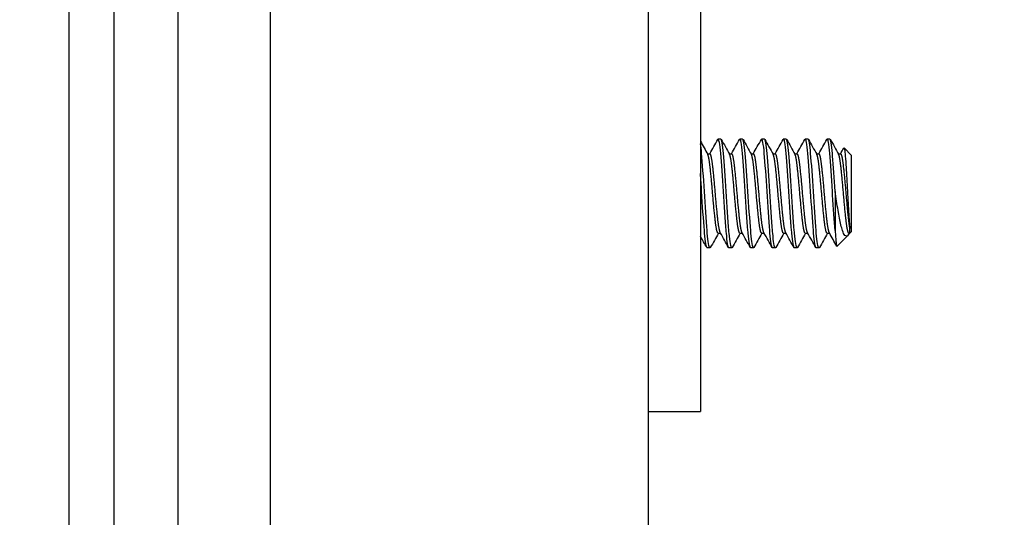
# Model space of a CAD drawing. Extents: x 785 to 1232, y 18 to 306.
# Tile 196 of 232: x 1057.69 to 1059.94, y 208.44 to 209.58. Entities that reach past the tile are written whole.
import ezdxf

# ---------------------------------------------------------------- set-up
doc = ezdxf.new("R2010")
doc.units = 0
doc.header["$LTSCALE"] = 4
doc.header["$MEASUREMENT"] = 0
doc.layers.get('0').update_dxf_attribs({"linetype": 'CONTINUOUS'})
doc.layers.get('DEFPOINTS').update_dxf_attribs({"linetype": 'CONTINUOUS'})
doc.styles.add('ROMANS', font='romans.shx')
doc.dimstyles.new('Default (ANSI)', dxfattribs={"dimscale": 20, "dimtxt": 0.07, "dimasz": 0.07, "dimexe": 0.125, "dimexo": 0.0625, "dimgap": 0.031496, "dimtad": 0, "dimtih": 1, "dimtoh": 1, "dimrnd": 1e-08, "dimzin": 0, "dimdsep": 46, "dimtxsty": 'ROMANS', "dimblk": 'Filled-1', "dimcen": 0.09, "dimdle": 0.393701, "dimclrd": 256, "dimclre": 256, "dimclrt": 256, "dimadec": 0, "dimazin": 0, "dimtfac": 0.928571, "dimtofl": 0, "dimtmove": 0, "dimatfit": 3, "dimfxl": 1, "dimtolj": 1, "dimtzin": 0, "dimlwd": -1, "dimlwe": -1, "dimarcsym": 0})

# ---------------------------------------------------------------- blocks, each defined once
blk = doc.blocks.new('Filled-1')
at = {"color": 0}
for p, q in [((0, 0), (-1, 0.1786)), ((-1, 0.1786), (-1, -0.1786)), ((-1, 0), (0, 0)), ((-1, -0.1786), (0, 0))]:
    blk.add_line(p, q, dxfattribs=at)
at = {"color": 0, "flags": 128}
blk.add_lwpolyline([(-1, -0.1786), (0, 0), (-1, 0.1786), (-1, -0.1786)], dxfattribs=at)
at = {"color": 0}
blk.add_solid([(-1, -0.1786), (0, 0), (-1, 0.1786), (-1, -0.1786)], dxfattribs=at)
blk = doc.blocks.new('*D8')
at = {"transparency": 16777216}
for p, q in [((1057.0355, 231.09), (1044.6916, 231.09)), ((1047.1916, 229.69), (1047.1916, 195.9299)), ((1047.1916, 153.115), (1047.1916, 186.8752)), ((1057.0355, 151.715), (1044.6916, 151.715))]:
    blk.add_line(p, q, dxfattribs=at)
at = {"layer": 'DEFPOINTS', "color": 0, "transparency": 16777216}
for p in [(1058.2855, 231.09), (1047.1916, 151.715), (1058.2855, 151.715)]:
    blk.add_point(p, dxfattribs=at)
at = {"transparency": 16777216, "xscale": 1.400000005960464, "yscale": 1.400000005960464, "zscale": 1.400000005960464}
for p, rotation in [((1047.1916, 231.09), 90), ((1047.1916, 151.715), 270)]:
    blk.add_blockref('Filled-1', p, dxfattribs=dict(at, rotation=rotation))
at = {"transparency": 16777216, "insert": (1047.1916, 191.4025), "char_height": 1.4, "attachment_point": 5, "style": 'ROMANS'}
blk.add_mtext('\\A1;\\fTahoma|b0|i0;\\H1.8200;(79.37)\\P\\fTahoma|b0|i0;\\H1.8200;OPENING\\P\\fTahoma|b0|i0;\\H1.8200;HEIGHT', dxfattribs=at)

msp = doc.modelspace()

# ---------------------------------------------------------------- hatches: boundary and pattern name
h = msp.add_hatch()
h.set_pattern_fill('ANSI31', color=256, scale=26, angle=15, style=0)
h.set_pattern_definition([(60, (777.5955, 28.138), (-2.814582, 1.625), [])])
edge = h.paths.add_edge_path()
edge.add_ellipse((1082.951, 234.2673), major_axis=(0.1978, 0), ratio=1, start_angle=0, end_angle=90)
edge.add_line((1082.951, 234.465), (1059.2684, 234.465))
edge.add_ellipse((1059.2684, 234.2204), major_axis=(0, 0.2446), ratio=1, start_angle=0, end_angle=90)
edge.add_line((1059.0238, 234.2204), (1059.0238, 231.2878))
edge.add_ellipse((1058.93, 231.2878), major_axis=(0.0938, 0), ratio=1, start_angle=270, end_angle=360, ccw=False)
edge.add_line((1058.93, 231.194), (1058.2855, 231.194))
edge.add_ellipse((1058.2855, 231.2878), major_axis=(0, -0.0937), ratio=1, start_angle=311.8817, end_angle=360, ccw=False)
edge.add_ellipse((1058.2855, 231.2878), major_axis=(-0.0698, -0.0626), ratio=1, start_angle=318.1183, end_angle=360, ccw=False)
edge.add_line((1058.1918, 231.2878), (1058.1918, 231.715))
edge.add_line((1058.1918, 231.715), (1058.0878, 231.715))
edge.add_line((1058.0878, 231.715), (1058.0878, 231.2878))
edge.add_ellipse((1058.2855, 231.2878), major_axis=(-0.1978, 0), ratio=1, start_angle=0, end_angle=41.1832)
edge.add_ellipse((1058.2855, 231.2878), major_axis=(-0.1488, -0.1302), ratio=1, start_angle=0, end_angle=48.8168)
edge.add_line((1058.2855, 231.09), (1058.93, 231.09))
edge.add_ellipse((1058.93, 231.2878), major_axis=(0, -0.1977), ratio=1, start_angle=0, end_angle=90)
edge.add_line((1059.1278, 231.2878), (1059.1278, 234.2204))
edge.add_ellipse((1059.2684, 234.2204), major_axis=(-0.1406, 0), ratio=1, start_angle=270, end_angle=360, ccw=False)
edge.add_line((1059.2684, 234.361), (1082.951, 234.361))
edge.add_ellipse((1082.951, 234.2673), major_axis=(0, 0.0938), ratio=1, start_angle=270, end_angle=360, ccw=False)
edge.add_line((1083.0448, 234.2673), (1083.0448, 204.4963))
edge.add_line((1083.0448, 204.4963), (1083.0448, 204.2463))
edge.add_line((1083.0448, 204.2463), (1083.0448, 174.465))
edge.add_line((1083.0448, 174.465), (1083.0448, 174.215))
edge.add_line((1083.0448, 174.215), (1083.0448, 144.444))
edge.add_line((1083.0448, 144.444), (1083.1488, 144.444))
edge.add_line((1083.1488, 144.444), (1083.1488, 234.2673))
h = msp.add_hatch()
h.set_pattern_fill('ANSI31', color=256, scale=26, angle=75.0002, style=0)
h.set_pattern_definition([(120.0002, (777.5955, 28.138), (-2.814578, -1.62501), [])])
edge = h.paths.add_edge_path()
edge.add_line((1057.9973, 231.986), (1058.0502, 231.986))
edge.add_line((1058.0502, 231.986), (1058.6745, 231.986))
edge.add_line((1058.6745, 231.986), (1058.6745, 232.09))
edge.add_line((1058.6745, 232.09), (1057.9973, 232.09))
edge.add_ellipse((1057.9973, 231.8923), major_axis=(0, 0.1978), ratio=1, start_angle=0, end_angle=90)
edge.add_line((1057.7995, 231.8923), (1057.7995, 150.9128))
edge.add_ellipse((1057.9973, 150.9128), major_axis=(-0.1978, 0), ratio=1, start_angle=0, end_angle=90)
edge.add_line((1057.9973, 150.715), (1058.6745, 150.715))
edge.add_line((1058.6745, 150.715), (1058.6745, 150.819))
edge.add_line((1058.6745, 150.819), (1058.0502, 150.819))
edge.add_line((1058.0502, 150.819), (1057.9973, 150.819))
edge.add_ellipse((1057.9973, 150.9128), major_axis=(0, -0.0938), ratio=1, start_angle=349.5364, end_angle=360, ccw=False)
edge.add_ellipse((1057.9973, 150.9128), major_axis=(-0.017, -0.0922), ratio=1, start_angle=280.4636, end_angle=360, ccw=False)
edge.add_line((1057.9035, 150.9128), (1057.9035, 150.9284))
edge.add_line((1057.9035, 150.9284), (1057.9035, 151.5847))
edge.add_line((1057.9035, 151.5847), (1057.9035, 231.2204))
edge.add_line((1057.9035, 231.2204), (1057.9035, 231.8767))
edge.add_line((1057.9035, 231.8767), (1057.9035, 231.8923))
edge.add_ellipse((1057.9973, 231.8923), major_axis=(-0.0937, 0), ratio=1, start_angle=280.4636, end_angle=360, ccw=False)
edge.add_ellipse((1057.9973, 231.8923), major_axis=(-0.017, 0.0922), ratio=1, start_angle=349.5364, end_angle=360, ccw=False)
h = msp.add_hatch()
h.set_pattern_fill('ANSI31', color=256, scale=26, angle=-15, style=0)
h.set_pattern_definition([(30, (777.5955, 28.138), (-1.625, 2.814582), [])])
edge = h.paths.add_edge_path()
edge.add_ellipse((1057.8706, 231.5485), major_axis=(0.1796, -0.4375), ratio=1, start_angle=0, end_angle=11.9221)
edge.add_ellipse((1057.8706, 231.5485), major_axis=(0.2661, -0.391), ratio=1, start_angle=0, end_angle=12.6269)
edge.add_ellipse((1057.8706, 231.5485), major_axis=(0.3451, -0.3233), ratio=1, start_angle=0, end_angle=110.8147)
edge.add_ellipse((1058.0176, 231.8767), major_axis=(0.0326, 0.1094), ratio=1, start_angle=0, end_angle=35.7005)
edge.add_ellipse((1058.0176, 231.8767), major_axis=(-0.0374, 0.1078), ratio=1, start_angle=0, end_angle=70.8728)
edge.add_line((1057.9035, 231.8767), (1057.9035, 231.2204))
edge.add_ellipse((1058.0176, 231.2204), major_axis=(-0.1141, 0), ratio=1, start_angle=0, end_angle=106.5734)
edge = h.paths.add_edge_path()
edge.add_ellipse((1057.8706, 151.2565), major_axis=(0.1796, -0.4375), ratio=1, start_angle=0, end_angle=110.8147)
edge.add_ellipse((1057.8706, 151.2565), major_axis=(0.3451, 0.3233), ratio=1, start_angle=0, end_angle=12.6269)
edge.add_ellipse((1057.8706, 151.2565), major_axis=(0.2661, 0.391), ratio=1, start_angle=0, end_angle=11.9221)
edge.add_ellipse((1058.0176, 151.5847), major_axis=(0.0326, 0.1094), ratio=1, start_angle=0, end_angle=106.5734)
edge.add_line((1057.9035, 151.5847), (1057.9035, 150.9284))
edge.add_ellipse((1058.0176, 150.9284), major_axis=(-0.1141, 0), ratio=1, start_angle=0, end_angle=70.8728)
edge.add_ellipse((1058.0176, 150.9284), major_axis=(-0.0374, -0.1078), ratio=1, start_angle=0, end_angle=35.7005)

# ---------------------------------------------------------------- linework, layer by layer
for p, q in [((1057.7995, 231.8923), (1057.7995, 150.9128)), ((1057.9035, 150.9128), (1057.9035, 231.8923)), ((1059.1278, 231.09), (1059.1278, 151.715)), ((1058.0502, 153.944), (1058.0502, 231.0485)), ((1058.2622, 153.944), (1058.2622, 231.0485)), ((1059.2478, 210.6213), (1059.2478, 208.7463)), ((1059.2945, 209.3088), (1059.2882, 209.3088)), ((1059.3445, 209.3088), (1059.3382, 209.3088)), ((1059.3945, 209.3088), (1059.3882, 209.3088)), ((1059.4445, 209.3088), (1059.4382, 209.3088)), ((1059.4945, 209.3088), (1059.4882, 209.3088)), ((1059.5445, 209.3088), (1059.5382, 209.3088)), ((1059.5942, 209.2713), (1059.577, 209.2885)), ((1059.2638, 209.275), (1059.2695, 209.275)), ((1059.3138, 209.275), (1059.3195, 209.275)), ((1059.3638, 209.275), (1059.3695, 209.275)), ((1059.4138, 209.275), (1059.4195, 209.275)), ((1059.4638, 209.275), (1059.4695, 209.275)), ((1059.5138, 209.275), (1059.5195, 209.275)), ((1059.5638, 209.275), (1059.5695, 209.275)), ((1059.5942, 209.0963), (1059.5942, 209.2713)), ((1059.5567, 209.1888), (1059.5567, 209.099)), ((1059.2882, 209.0926), (1059.2939, 209.0926)), ((1059.3382, 209.0926), (1059.3439, 209.0926)), ((1059.3882, 209.0926), (1059.3939, 209.0926)), ((1059.4382, 209.0926), (1059.4439, 209.0926)), ((1059.4882, 209.0926), (1059.4939, 209.0926)), ((1059.5382, 209.0926), (1059.5439, 209.0926)), ((1059.5854, 209.0875), (1059.5609, 209.063)), ((1059.5888, 209.0926), (1059.5881, 209.0913)), ((1059.5882, 209.0926), (1059.5905, 209.0926)), ((1059.5905, 209.0926), (1059.5905, 209.1038)), ((1059.5942, 209.0963), (1059.5905, 209.0926)), ((1059.2695, 209.0588), (1059.2632, 209.0588)), ((1059.3195, 209.0588), (1059.3132, 209.0588)), ((1059.3695, 209.0588), (1059.3632, 209.0588)), ((1059.4195, 209.0588), (1059.4132, 209.0588)), ((1059.4695, 209.0588), (1059.4632, 209.0588)), ((1059.5195, 209.0588), (1059.5132, 209.0588)), ((1059.2478, 208.7463), (1059.2478, 208.6838)), ((1059.1278, 208.6838), (1059.2478, 208.6838))]:
    msp.add_line(p, q)
for points, knots in [([(1059.3129, 209.0589), (1059.3112, 209.06), (1059.309, 209.0727), (1059.3072, 209.093), (1059.307, 209.0949), (1059.3068, 209.0969), (1059.3067, 209.099), (1059.3048, 209.1224), (1059.3024, 209.1569), (1059.3004, 209.1888), (1059.2985, 209.2206), (1059.2961, 209.254), (1059.2942, 209.2756), (1059.2923, 209.2973), (1059.2899, 209.31), (1059.2879, 209.3087)], [0.48333333, 0.48333333, 0.48333333, 0.48333333, 0.49093566, 0.49093566, 0.49093566, 0.49166667, 0.49166667, 0.49166667, 0.5, 0.5, 0.5, 0.50833333, 0.50833333, 0.50833333, 0.51666667, 0.51666667, 0.51666667, 0.51666667]), ([(1059.3629, 209.0589), (1059.3612, 209.06), (1059.359, 209.0727), (1059.3572, 209.093), (1059.357, 209.0949), (1059.3568, 209.0969), (1059.3567, 209.099), (1059.3548, 209.1224), (1059.3524, 209.1569), (1059.3504, 209.1888), (1059.3485, 209.2206), (1059.3461, 209.254), (1059.3442, 209.2756), (1059.3423, 209.2973), (1059.3399, 209.31), (1059.3379, 209.3087)], [0.41666667, 0.41666667, 0.41666667, 0.41666667, 0.42426899, 0.42426899, 0.42426899, 0.425, 0.425, 0.425, 0.43333333, 0.43333333, 0.43333333, 0.44166667, 0.44166667, 0.44166667, 0.45, 0.45, 0.45, 0.45]), ([(1059.4129, 209.0589), (1059.4112, 209.06), (1059.409, 209.0727), (1059.4072, 209.093), (1059.407, 209.0949), (1059.4068, 209.0969), (1059.4067, 209.099), (1059.4048, 209.1224), (1059.4024, 209.1569), (1059.4004, 209.1888), (1059.3985, 209.2206), (1059.3961, 209.254), (1059.3942, 209.2756), (1059.3923, 209.2973), (1059.3899, 209.31), (1059.3879, 209.3087)], [0.35, 0.35, 0.35, 0.35, 0.35760233, 0.35760233, 0.35760233, 0.35833333, 0.35833333, 0.35833333, 0.36666667, 0.36666667, 0.36666667, 0.375, 0.375, 0.375, 0.38333333, 0.38333333, 0.38333333, 0.38333333]), ([(1059.4629, 209.0589), (1059.4612, 209.06), (1059.459, 209.0727), (1059.4572, 209.093), (1059.457, 209.0949), (1059.4568, 209.0969), (1059.4567, 209.099), (1059.4548, 209.1224), (1059.4524, 209.1569), (1059.4504, 209.1888), (1059.4485, 209.2206), (1059.4461, 209.254), (1059.4442, 209.2756), (1059.4423, 209.2973), (1059.4399, 209.31), (1059.4379, 209.3087)], [0.28333333, 0.28333333, 0.28333333, 0.28333333, 0.29093566, 0.29093566, 0.29093566, 0.29166667, 0.29166667, 0.29166667, 0.3, 0.3, 0.3, 0.30833333, 0.30833333, 0.30833333, 0.31666667, 0.31666667, 0.31666667, 0.31666667]), ([(1059.5129, 209.0589), (1059.5112, 209.06), (1059.509, 209.0727), (1059.5072, 209.093), (1059.507, 209.0949), (1059.5068, 209.0969), (1059.5067, 209.099), (1059.5048, 209.1224), (1059.5024, 209.1569), (1059.5004, 209.1888), (1059.4985, 209.2206), (1059.4961, 209.254), (1059.4942, 209.2756), (1059.4923, 209.2973), (1059.4899, 209.31), (1059.4879, 209.3087)], [0.21666667, 0.21666667, 0.21666667, 0.21666667, 0.22426899, 0.22426899, 0.22426899, 0.225, 0.225, 0.225, 0.23333333, 0.23333333, 0.23333333, 0.24166667, 0.24166667, 0.24166667, 0.25, 0.25, 0.25, 0.25]), ([(1059.5567, 209.099), (1059.5549, 209.1204), (1059.5528, 209.1509), (1059.5509, 209.1803), (1059.5508, 209.1831), (1059.5506, 209.186), (1059.5504, 209.1888), (1059.5485, 209.2206), (1059.5461, 209.254), (1059.5442, 209.2756), (1059.5423, 209.2973), (1059.5399, 209.31), (1059.5379, 209.3087)], [0.15833333, 0.15833333, 0.15833333, 0.15833333, 0.16593566, 0.16593566, 0.16593566, 0.16666667, 0.16666667, 0.16666667, 0.175, 0.175, 0.175, 0.18333333, 0.18333333, 0.18333333, 0.18333333]), ([(1059.2692, 209.0589), (1059.2674, 209.06), (1059.2653, 209.0727), (1059.2634, 209.093), (1059.2633, 209.0949), (1059.2631, 209.0969), (1059.2629, 209.099), (1059.261, 209.1224), (1059.2586, 209.1569), (1059.2567, 209.1888), (1059.2548, 209.2206), (1059.2524, 209.254), (1059.2504, 209.2756), (1059.2496, 209.2849), (1059.2487, 209.2926), (1059.2478, 209.2982)], [0.48333333, 0.48333333, 0.48333333, 0.48333333, 0.49093566, 0.49093566, 0.49093566, 0.49166667, 0.49166667, 0.49166667, 0.5, 0.5, 0.5, 0.50833333, 0.50833333, 0.50833333, 0.51191269, 0.51191269, 0.51191269, 0.51191269]), ([(1059.3192, 209.0589), (1059.3174, 209.06), (1059.3153, 209.0727), (1059.3134, 209.093), (1059.3133, 209.0949), (1059.3131, 209.0969), (1059.3129, 209.099), (1059.311, 209.1224), (1059.3086, 209.1569), (1059.3067, 209.1888), (1059.3048, 209.2206), (1059.3024, 209.254), (1059.3004, 209.2756), (1059.2986, 209.2961), (1059.2964, 209.3086), (1059.2945, 209.3088)], [0.41666667, 0.41666667, 0.41666667, 0.41666667, 0.42426899, 0.42426899, 0.42426899, 0.425, 0.425, 0.425, 0.43333333, 0.43333333, 0.43333333, 0.44166667, 0.44166667, 0.44166667, 0.44956914, 0.44956914, 0.44956914, 0.44956914]), ([(1059.3692, 209.0589), (1059.3674, 209.06), (1059.3653, 209.0727), (1059.3634, 209.093), (1059.3633, 209.0949), (1059.3631, 209.0969), (1059.3629, 209.099), (1059.361, 209.1224), (1059.3586, 209.1569), (1059.3567, 209.1888), (1059.3548, 209.2206), (1059.3524, 209.254), (1059.3504, 209.2756), (1059.3486, 209.2961), (1059.3464, 209.3086), (1059.3445, 209.3088)], [0.35, 0.35, 0.35, 0.35, 0.35760233, 0.35760233, 0.35760233, 0.35833333, 0.35833333, 0.35833333, 0.36666667, 0.36666667, 0.36666667, 0.375, 0.375, 0.375, 0.38290247, 0.38290247, 0.38290247, 0.38290247]), ([(1059.4192, 209.0589), (1059.4174, 209.06), (1059.4153, 209.0727), (1059.4134, 209.093), (1059.4133, 209.0949), (1059.4131, 209.0969), (1059.4129, 209.099), (1059.411, 209.1224), (1059.4086, 209.1569), (1059.4067, 209.1888), (1059.4048, 209.2206), (1059.4024, 209.254), (1059.4004, 209.2756), (1059.3986, 209.2961), (1059.3964, 209.3086), (1059.3945, 209.3088)], [0.28333333, 0.28333333, 0.28333333, 0.28333333, 0.29093566, 0.29093566, 0.29093566, 0.29166667, 0.29166667, 0.29166667, 0.3, 0.3, 0.3, 0.30833333, 0.30833333, 0.30833333, 0.3162358, 0.3162358, 0.3162358, 0.3162358]), ([(1059.4692, 209.0589), (1059.4674, 209.06), (1059.4653, 209.0727), (1059.4634, 209.093), (1059.4633, 209.0949), (1059.4631, 209.0969), (1059.4629, 209.099), (1059.461, 209.1224), (1059.4586, 209.1569), (1059.4567, 209.1888), (1059.4548, 209.2206), (1059.4524, 209.254), (1059.4504, 209.2756), (1059.4486, 209.2961), (1059.4464, 209.3086), (1059.4445, 209.3088)], [0.21666667, 0.21666667, 0.21666667, 0.21666667, 0.22426899, 0.22426899, 0.22426899, 0.225, 0.225, 0.225, 0.23333333, 0.23333333, 0.23333333, 0.24166667, 0.24166667, 0.24166667, 0.24956914, 0.24956914, 0.24956914, 0.24956914]), ([(1059.5192, 209.0589), (1059.5174, 209.06), (1059.5153, 209.0727), (1059.5134, 209.093), (1059.5133, 209.0949), (1059.5131, 209.0969), (1059.5129, 209.099), (1059.511, 209.1224), (1059.5086, 209.1569), (1059.5067, 209.1888), (1059.5048, 209.2206), (1059.5024, 209.254), (1059.5004, 209.2756), (1059.4986, 209.2961), (1059.4964, 209.3086), (1059.4945, 209.3088)], [0.15, 0.15, 0.15, 0.15, 0.15760233, 0.15760233, 0.15760233, 0.15833333, 0.15833333, 0.15833333, 0.16666667, 0.16666667, 0.16666667, 0.175, 0.175, 0.175, 0.18290247, 0.18290247, 0.18290247, 0.18290247]), ([(1059.5567, 209.1888), (1059.5549, 209.2178), (1059.5528, 209.2483), (1059.5509, 209.2697), (1059.5508, 209.2717), (1059.5506, 209.2737), (1059.5504, 209.2756), (1059.5486, 209.2961), (1059.5464, 209.3086), (1059.5445, 209.3088)], [0.1, 0.1, 0.1, 0.1, 0.10760233, 0.10760233, 0.10760233, 0.10833333, 0.10833333, 0.10833333, 0.1162358, 0.1162358, 0.1162358, 0.1162358]), ([(1059.5768, 209.2886), (1059.5773, 209.2885), (1059.5778, 209.2867), (1059.5786, 209.2824), (1059.579, 209.279), (1059.5801, 209.2685), (1059.5807, 209.2601), (1059.582, 209.2388), (1059.5827, 209.227), (1059.5841, 209.2028), (1059.5847, 209.1897), (1059.586, 209.1643), (1059.5867, 209.1529), (1059.588, 209.1323), (1059.5885, 209.1248), (1059.5894, 209.1132), (1059.59, 209.1078), (1059.5905, 209.1038)], [-0.5054103, -0.5054103, -0.5054103, -0.5054103, -0.4594539, -0.4594539, -0.4039382, -0.4039382, -0.3267095, -0.3267095, -0.2541612, -0.2541612, -0.1872275, -0.1872275, -0.1293211, -0.1293211, -0.0723048, -0.0723048, 0, 0, 0, 0]), ([(1059.2629, 209.0589), (1059.2612, 209.06), (1059.259, 209.0727), (1059.2572, 209.093), (1059.257, 209.0949), (1059.2568, 209.0969), (1059.2567, 209.099), (1059.2548, 209.1224), (1059.2524, 209.1569), (1059.2504, 209.1888), (1059.2496, 209.2024), (1059.2487, 209.2164), (1059.2478, 209.2296)], [0.55, 0.55, 0.55, 0.55, 0.55760233, 0.55760233, 0.55760233, 0.55833333, 0.55833333, 0.55833333, 0.56666667, 0.56666667, 0.56666667, 0.57024602, 0.57024602, 0.57024602, 0.57024602]), ([(1059.5847, 209.0869), (1059.5835, 209.086), (1059.5815, 209.0851), (1059.577, 209.0898), (1059.5751, 209.0937), (1059.5721, 209.1029), (1059.571, 209.1071), (1059.5677, 209.1213), (1059.5655, 209.1326), (1059.561, 209.1588), (1059.5587, 209.1735), (1059.5567, 209.1888)], [-0.4811218, -0.4811218, -0.4811218, -0.4811218, -0.3702176, -0.3702176, -0.2839907, -0.2839907, -0.2279337, -0.2279337, -0.1175301, -0.1175301, 0, 0, 0, 0]), ([(1059.5567, 209.099), (1059.557, 209.0932), (1059.5573, 209.0881), (1059.5577, 209.0837), (1059.558, 209.0792), (1059.5583, 209.0754), (1059.5587, 209.0723), (1059.559, 209.0692), (1059.5594, 209.0668), (1059.5597, 209.0653), (1059.56, 209.0637), (1059.5604, 209.0629), (1059.5607, 209.0629)], [0, 0, 0, 0, 0.000611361, 0.000611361, 0.000611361, 0.001222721, 0.001222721, 0.001222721, 0.001834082, 0.001834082, 0.001834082, 0.002445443, 0.002445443, 0.002445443, 0.002445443])]:
    msp.add_open_spline(points, degree=3, knots=knots)
for points in [[(1059.2478, 209.3037), (1059.2533, 209.2937), (1059.2589, 209.2838), (1059.2645, 209.2738)], [(1059.2689, 209.275), (1059.2751, 209.286), (1059.2812, 209.297), (1059.2874, 209.308)], [(1059.2879, 209.3087), (1059.2878, 209.3086), (1059.2876, 209.3083), (1059.2874, 209.308)], [(1059.2954, 209.308), (1059.3017, 209.2966), (1059.3081, 209.2852), (1059.3145, 209.2738)], [(1059.3189, 209.275), (1059.3251, 209.286), (1059.3312, 209.297), (1059.3374, 209.308)], [(1059.3379, 209.3087), (1059.3378, 209.3086), (1059.3376, 209.3083), (1059.3374, 209.308)], [(1059.3454, 209.308), (1059.3517, 209.2966), (1059.3581, 209.2852), (1059.3645, 209.2738)], [(1059.3689, 209.275), (1059.3751, 209.286), (1059.3812, 209.297), (1059.3874, 209.308)], [(1059.3879, 209.3087), (1059.3878, 209.3086), (1059.3876, 209.3083), (1059.3874, 209.308)], [(1059.3954, 209.308), (1059.4017, 209.2966), (1059.4081, 209.2852), (1059.4145, 209.2738)], [(1059.4189, 209.275), (1059.4251, 209.286), (1059.4312, 209.297), (1059.4374, 209.308)], [(1059.4379, 209.3087), (1059.4378, 209.3086), (1059.4376, 209.3083), (1059.4374, 209.308)], [(1059.4454, 209.308), (1059.4517, 209.2966), (1059.4581, 209.2852), (1059.4645, 209.2738)], [(1059.4689, 209.275), (1059.4751, 209.286), (1059.4812, 209.297), (1059.4874, 209.308)], [(1059.4879, 209.3087), (1059.4878, 209.3086), (1059.4876, 209.3083), (1059.4874, 209.308)], [(1059.4954, 209.308), (1059.5017, 209.2966), (1059.5081, 209.2852), (1059.5145, 209.2738)], [(1059.5189, 209.275), (1059.5251, 209.286), (1059.5312, 209.297), (1059.5374, 209.308)], [(1059.5379, 209.3087), (1059.5378, 209.3086), (1059.5376, 209.3083), (1059.5374, 209.308)], [(1059.5454, 209.308), (1059.5517, 209.2966), (1059.5581, 209.2852), (1059.5645, 209.2738)], [(1059.5689, 209.275), (1059.5714, 209.2794), (1059.5739, 209.2838), (1059.5763, 209.2882)], [(1059.5763, 209.2882), (1059.5765, 209.2885), (1059.5766, 209.2886), (1059.5768, 209.2886)], [(1059.2624, 209.0596), (1059.2575, 209.0683), (1059.2526, 209.077), (1059.2478, 209.0857)], [(1059.2888, 209.0926), (1059.2827, 209.0816), (1059.2765, 209.0706), (1059.2704, 209.0596)], [(1059.3124, 209.0596), (1059.306, 209.0709), (1059.2997, 209.0823), (1059.2933, 209.0937)], [(1059.3388, 209.0926), (1059.3327, 209.0816), (1059.3265, 209.0706), (1059.3204, 209.0596)], [(1059.3624, 209.0596), (1059.356, 209.0709), (1059.3497, 209.0823), (1059.3433, 209.0937)], [(1059.3888, 209.0926), (1059.3827, 209.0816), (1059.3765, 209.0706), (1059.3704, 209.0596)], [(1059.4124, 209.0596), (1059.406, 209.0709), (1059.3997, 209.0823), (1059.3933, 209.0937)], [(1059.4388, 209.0926), (1059.4327, 209.0816), (1059.4265, 209.0706), (1059.4204, 209.0596)], [(1059.4624, 209.0596), (1059.456, 209.0709), (1059.4497, 209.0823), (1059.4433, 209.0937)], [(1059.4888, 209.0926), (1059.4827, 209.0816), (1059.4765, 209.0706), (1059.4704, 209.0596)], [(1059.5124, 209.0596), (1059.506, 209.0709), (1059.4997, 209.0823), (1059.4933, 209.0937)], [(1059.5388, 209.0926), (1059.5327, 209.0816), (1059.5265, 209.0706), (1059.5204, 209.0596)], [(1059.5603, 209.0632), (1059.5547, 209.0734), (1059.549, 209.0835), (1059.5433, 209.0937)], [(1059.5881, 209.0913), (1059.5869, 209.0892), (1059.5858, 209.0877), (1059.5847, 209.0869)], [(1059.5607, 209.0629), (1059.5608, 209.0629), (1059.5608, 209.0629), (1059.5609, 209.063)], [(1059.2632, 209.0588), (1059.2631, 209.0588), (1059.263, 209.0588), (1059.2629, 209.0589)], [(1059.2704, 209.0597), (1059.27, 209.0589), (1059.2696, 209.0586), (1059.2692, 209.0589)], [(1059.3132, 209.0588), (1059.3131, 209.0588), (1059.313, 209.0588), (1059.3129, 209.0589)], [(1059.3204, 209.0597), (1059.32, 209.0589), (1059.3196, 209.0586), (1059.3192, 209.0589)], [(1059.3632, 209.0588), (1059.3631, 209.0588), (1059.363, 209.0588), (1059.3629, 209.0589)], [(1059.3704, 209.0597), (1059.37, 209.0589), (1059.3696, 209.0586), (1059.3692, 209.0589)], [(1059.4132, 209.0588), (1059.4131, 209.0588), (1059.413, 209.0588), (1059.4129, 209.0589)], [(1059.4204, 209.0597), (1059.42, 209.0589), (1059.4196, 209.0586), (1059.4192, 209.0589)], [(1059.4632, 209.0588), (1059.4631, 209.0588), (1059.463, 209.0588), (1059.4629, 209.0589)], [(1059.4704, 209.0597), (1059.47, 209.0589), (1059.4696, 209.0586), (1059.4692, 209.0589)], [(1059.5132, 209.0588), (1059.5131, 209.0588), (1059.513, 209.0588), (1059.5129, 209.0589)], [(1059.5204, 209.0597), (1059.52, 209.0589), (1059.5196, 209.0586), (1059.5192, 209.0589)]]:
    msp.add_open_spline(points, degree=3)
for points, weights, knots in [([(1059.2882, 209.0926), (1059.2881, 209.0926), (1059.2879, 209.0927), (1059.2848, 209.0942), (1059.2817, 209.1219), (1059.2786, 209.1497), (1059.2754, 209.1874), (1059.2723, 209.2251), (1059.2692, 209.2508), (1059.2669, 209.2695), (1059.2645, 209.2738)], [0.992535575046, 0.996064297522, 1, 0.923879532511, 1, 0.923879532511, 1, 0.923879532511, 1, 0.943148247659, 0.971217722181], [0.48290247, 0.48290247, 0.48290247, 0.48333333, 0.48333333, 0.49166667, 0.49166667, 0.5, 0.5, 0.50833333, 0.50833333, 0.51455721, 0.51455721, 0.51455721]), ([(1059.2933, 209.0937), (1059.2906, 209.0986), (1059.2879, 209.1219), (1059.2848, 209.1497), (1059.2817, 209.1874), (1059.2786, 209.2251), (1059.2754, 209.2508), (1059.2725, 209.275), (1059.2695, 209.275)], [0.980807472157, 0.935142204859, 1, 0.923879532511, 1, 0.923879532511, 1, 0.927815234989, 0.992535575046], [0.48456632, 0.48456632, 0.48456632, 0.49166667, 0.49166667, 0.5, 0.5, 0.50833333, 0.50833333, 0.5162358, 0.5162358, 0.5162358]), ([(1059.3382, 209.0926), (1059.3381, 209.0926), (1059.3379, 209.0927), (1059.3348, 209.0942), (1059.3317, 209.1219), (1059.3286, 209.1497), (1059.3254, 209.1874), (1059.3223, 209.2251), (1059.3192, 209.2508), (1059.3169, 209.2695), (1059.3145, 209.2738)], [0.992535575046, 0.996064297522, 1, 0.923879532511, 1, 0.923879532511, 1, 0.923879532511, 1, 0.943148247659, 0.971217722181], [0.4162358, 0.4162358, 0.4162358, 0.41666667, 0.41666667, 0.425, 0.425, 0.43333333, 0.43333333, 0.44166667, 0.44166667, 0.44789055, 0.44789055, 0.44789055]), ([(1059.3433, 209.0937), (1059.3406, 209.0986), (1059.3379, 209.1219), (1059.3348, 209.1497), (1059.3317, 209.1874), (1059.3286, 209.2251), (1059.3254, 209.2508), (1059.3225, 209.275), (1059.3195, 209.275)], [0.980807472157, 0.935142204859, 1, 0.923879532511, 1, 0.923879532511, 1, 0.927815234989, 0.992535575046], [0.41789965, 0.41789965, 0.41789965, 0.425, 0.425, 0.43333333, 0.43333333, 0.44166667, 0.44166667, 0.44956914, 0.44956914, 0.44956914]), ([(1059.3882, 209.0926), (1059.3881, 209.0926), (1059.3879, 209.0927), (1059.3848, 209.0942), (1059.3817, 209.1219), (1059.3786, 209.1497), (1059.3754, 209.1874), (1059.3723, 209.2251), (1059.3692, 209.2508), (1059.3669, 209.2695), (1059.3645, 209.2738)], [0.992535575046, 0.996064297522, 1, 0.923879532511, 1, 0.923879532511, 1, 0.923879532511, 1, 0.943148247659, 0.971217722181], [0.34956914, 0.34956914, 0.34956914, 0.35, 0.35, 0.35833333, 0.35833333, 0.36666667, 0.36666667, 0.375, 0.375, 0.38122388, 0.38122388, 0.38122388]), ([(1059.3933, 209.0937), (1059.3906, 209.0986), (1059.3879, 209.1219), (1059.3848, 209.1497), (1059.3817, 209.1874), (1059.3786, 209.2251), (1059.3754, 209.2508), (1059.3725, 209.275), (1059.3695, 209.275)], [0.980807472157, 0.935142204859, 1, 0.923879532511, 1, 0.923879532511, 1, 0.927815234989, 0.992535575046], [0.35123299, 0.35123299, 0.35123299, 0.35833333, 0.35833333, 0.36666667, 0.36666667, 0.375, 0.375, 0.38290247, 0.38290247, 0.38290247]), ([(1059.4382, 209.0926), (1059.4381, 209.0926), (1059.4379, 209.0927), (1059.4348, 209.0942), (1059.4317, 209.1219), (1059.4286, 209.1497), (1059.4254, 209.1874), (1059.4223, 209.2251), (1059.4192, 209.2508), (1059.4169, 209.2695), (1059.4145, 209.2738)], [0.992535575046, 0.996064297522, 1, 0.923879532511, 1, 0.923879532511, 1, 0.923879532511, 1, 0.943148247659, 0.971217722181], [0.28290247, 0.28290247, 0.28290247, 0.28333333, 0.28333333, 0.29166667, 0.29166667, 0.3, 0.3, 0.30833333, 0.30833333, 0.31455721, 0.31455721, 0.31455721]), ([(1059.4433, 209.0937), (1059.4406, 209.0986), (1059.4379, 209.1219), (1059.4348, 209.1497), (1059.4317, 209.1874), (1059.4286, 209.2251), (1059.4254, 209.2508), (1059.4225, 209.275), (1059.4195, 209.275)], [0.980807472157, 0.935142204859, 1, 0.923879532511, 1, 0.923879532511, 1, 0.927815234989, 0.992535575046], [0.28456632, 0.28456632, 0.28456632, 0.29166667, 0.29166667, 0.3, 0.3, 0.30833333, 0.30833333, 0.3162358, 0.3162358, 0.3162358]), ([(1059.4882, 209.0926), (1059.4881, 209.0926), (1059.4879, 209.0927), (1059.4848, 209.0942), (1059.4817, 209.1219), (1059.4786, 209.1497), (1059.4754, 209.1874), (1059.4723, 209.2251), (1059.4692, 209.2508), (1059.4669, 209.2695), (1059.4645, 209.2738)], [0.992535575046, 0.996064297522, 1, 0.923879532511, 1, 0.923879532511, 1, 0.923879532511, 1, 0.943148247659, 0.971217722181], [0.2162358, 0.2162358, 0.2162358, 0.21666667, 0.21666667, 0.225, 0.225, 0.23333333, 0.23333333, 0.24166667, 0.24166667, 0.24789055, 0.24789055, 0.24789055]), ([(1059.4933, 209.0937), (1059.4906, 209.0986), (1059.4879, 209.1219), (1059.4848, 209.1497), (1059.4817, 209.1874), (1059.4786, 209.2251), (1059.4754, 209.2508), (1059.4725, 209.275), (1059.4695, 209.275)], [0.980807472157, 0.935142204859, 1, 0.923879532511, 1, 0.923879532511, 1, 0.927815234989, 0.992535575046], [0.21789965, 0.21789965, 0.21789965, 0.225, 0.225, 0.23333333, 0.23333333, 0.24166667, 0.24166667, 0.24956914, 0.24956914, 0.24956914]), ([(1059.5382, 209.0926), (1059.5381, 209.0926), (1059.5379, 209.0927), (1059.5348, 209.0942), (1059.5317, 209.1219), (1059.5286, 209.1497), (1059.5254, 209.1874), (1059.5223, 209.2251), (1059.5192, 209.2508), (1059.5169, 209.2695), (1059.5145, 209.2738)], [0.992535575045, 0.996064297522, 1, 0.923879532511, 1, 0.923879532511, 1, 0.923879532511, 1, 0.943148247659, 0.971217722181], [0.14956914, 0.14956914, 0.14956914, 0.15, 0.15, 0.15833333, 0.15833333, 0.16666667, 0.16666667, 0.175, 0.175, 0.18122388, 0.18122388, 0.18122388]), ([(1059.5433, 209.0937), (1059.5406, 209.0986), (1059.5379, 209.1219), (1059.5348, 209.1497), (1059.5317, 209.1874), (1059.5286, 209.2251), (1059.5254, 209.2508), (1059.5225, 209.275), (1059.5195, 209.275)], [0.980807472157, 0.935142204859, 1, 0.923879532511, 1, 0.923879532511, 1, 0.927815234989, 0.992535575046], [0.15123299, 0.15123299, 0.15123299, 0.15833333, 0.15833333, 0.16666667, 0.16666667, 0.175, 0.175, 0.18290247, 0.18290247, 0.18290247]), ([(1059.5882, 209.0926), (1059.5881, 209.0926), (1059.5879, 209.0927), (1059.5848, 209.0942), (1059.5817, 209.1219), (1059.5786, 209.1497), (1059.5754, 209.1874), (1059.5723, 209.2251), (1059.5692, 209.2508), (1059.5669, 209.2695), (1059.5645, 209.2738)], [0.992535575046, 0.996064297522, 1, 0.923879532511, 1, 0.923879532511, 1, 0.923879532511, 1, 0.943148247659, 0.971217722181], [0.08290247, 0.08290247, 0.08290247, 0.08333333, 0.08333333, 0.09166667, 0.09166667, 0.1, 0.1, 0.10833333, 0.10833333, 0.11455721, 0.11455721, 0.11455721]), ([(1059.5905, 209.1038), (1059.5892, 209.1109), (1059.5879, 209.1219), (1059.5848, 209.1497), (1059.5817, 209.1874), (1059.5786, 209.2251), (1059.5754, 209.2508), (1059.5725, 209.275), (1059.5695, 209.275)], [0.963029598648, 0.968380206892, 1, 0.923879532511, 1, 0.923879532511, 1, 0.927815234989, 0.992535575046], [0.08820507, 0.08820507, 0.08820507, 0.09166667, 0.09166667, 0.1, 0.1, 0.10833333, 0.10833333, 0.1162358, 0.1162358, 0.1162358])]:
    msp.add_rational_spline(points, weights, degree=2, knots=knots)

# ---------------------------------------------------------------- dimensions: what is measured, and where the dimension line sits
dim = msp.add_linear_dim(base=(1047.1916338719, 151.7150379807), p1=(1058.2855117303, 231.0900379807), p2=(1058.2855117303, 151.7150379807), angle=90, text='\\fTahoma|b0|i0;\\H1.8200;(<>)\\P\\fTahoma|b0|i0;\\H1.8200;OPENING\\P\\fTahoma|b0|i0;\\H1.8200;HEIGHT', dimstyle='Default (ANSI)', override={"dimgap": 0.031496, "dimdec": 2, "dimtol": 0, "dimlim": 0, "dimtp": 0, "dimtm": 0, "dimtdec": 2, "dimatfit": 1})
dim.commit()
dim.dimension.update_dxf_attribs({"geometry": '*D8', "text_midpoint": (1047.1916338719, 191.4025379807), "dimtype": 160})

doc.saveas('drawing.dxf')
